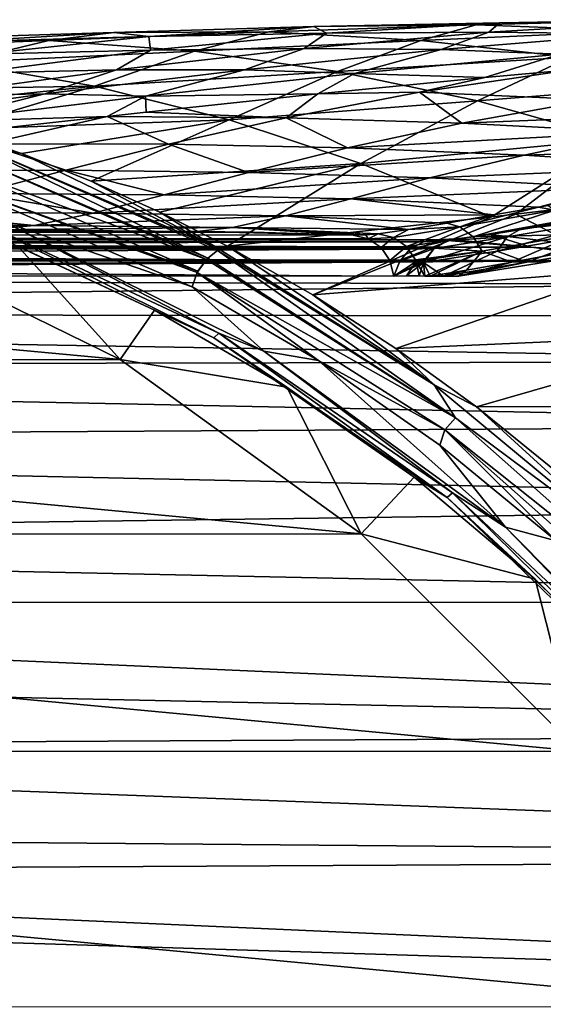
# Model space of a CAD drawing. Header units: metres. Extents: x -237 to 25, y -25 to 25.
# Tile 120 of 165: x -195.51 to -191.92, y 9.98 to 16.74. Entities that reach past the tile are written whole.
import ezdxf

# ---------------------------------------------------------------- set-up
doc = ezdxf.new("R2010")
doc.units = ezdxf.units.M
doc.layers.add('solid_10481232', color=7, linetype='CONTINUOUS')

msp = doc.modelspace()

# ---------------------------------------------------------------- linework, layer by layer
at = {"layer": 'solid_10481232'}
for points in [[(-193.80011, 16.65798, 198.783524), (-192.37619, 16.707193, 196.971085), (-193.490692, 16.694538, 196.175034)], [(-193.80011, 16.65798, 198.783524), (-192.754715, 16.600523, 199.581146), (-192.37619, 16.707193, 196.971085)], [(-193.490692, 16.694538, 196.175034), (-192.214478, 16.720776, 194.465271), (-193.403229, 16.650267, 193.686554)], [(-193.490692, 16.694538, 196.175034), (-192.37619, 16.707193, 196.971085), (-192.214478, 16.720776, 194.465271)], [(-193.403229, 16.650267, 193.686554), (-192.214478, 16.720776, 194.465271), (-192.289017, 16.657698, 192.097534)], [(-192.754715, 16.600523, 199.581146), (-191.284058, 16.666403, 197.80159), (-192.37619, 16.707193, 196.971085)], [(-192.37619, 16.707193, 196.971085), (-191.048508, 16.742373, 195.28688), (-192.214478, 16.720776, 194.465271)], [(-192.37619, 16.707193, 196.971085), (-191.284058, 16.666403, 197.80159), (-191.048508, 16.742373, 195.28688)], [(-192.289017, 16.657698, 192.097534), (-191.04483, 16.729769, 192.896835), (-191.290985, 16.645279, 190.662323)], [(-192.214478, 16.720776, 194.465271), (-191.04483, 16.729769, 192.896835), (-192.289017, 16.657698, 192.097534)], [(-192.214478, 16.720776, 194.465271), (-191.048508, 16.742373, 195.28688), (-191.04483, 16.729769, 192.896835)], [(-196.323044, 16.607683, 199.965454), (-194.86351, 16.655394, 198.012833), (-195.941025, 16.591192, 197.271774)], [(-196.323044, 16.607683, 199.965454), (-195.309906, 16.599947, 200.710724), (-194.86351, 16.655394, 198.012833)], [(-195.941025, 16.591192, 197.271774), (-194.86351, 16.655394, 198.012833), (-194.623795, 16.626816, 195.415756)], [(-195.309906, 16.599947, 200.710724), (-193.80011, 16.65798, 198.783524), (-194.86351, 16.655394, 198.012833)], [(-195.309906, 16.599947, 200.710724), (-194.310272, 16.525522, 201.474335), (-193.80011, 16.65798, 198.783524)], [(-194.86351, 16.655394, 198.012833), (-193.490692, 16.694538, 196.175034), (-194.623795, 16.626816, 195.415756)], [(-194.86351, 16.655394, 198.012833), (-193.80011, 16.65798, 198.783524), (-193.490692, 16.694538, 196.175034)], [(-194.623795, 16.626816, 195.415756), (-193.490692, 16.694538, 196.175034), (-193.403229, 16.650267, 193.686554)], [(-194.623795, 16.626816, 195.415756), (-193.403229, 16.650267, 193.686554), (-194.611404, 16.533628, 192.952576)], [(-194.611404, 16.533628, 192.952576), (-193.403229, 16.650267, 193.686554), (-193.556519, 16.545197, 191.3479)], [(-194.310272, 16.525522, 201.474335), (-192.754715, 16.600523, 199.581146), (-193.80011, 16.65798, 198.783524)], [(-193.556519, 16.545197, 191.3479), (-192.289017, 16.657698, 192.097534), (-192.616943, 16.537224, 189.895523)], [(-193.403229, 16.650267, 193.686554), (-192.289017, 16.657698, 192.097534), (-193.556519, 16.545197, 191.3479)], [(-192.754715, 16.600523, 199.581146), (-191.731247, 16.48591, 200.403015), (-191.284058, 16.666403, 197.80159)], [(-192.289017, 16.657698, 192.097534), (-191.290985, 16.645279, 190.662323), (-192.616943, 16.537224, 189.895523)], [(-192.616943, 16.537224, 189.895523), (-191.290985, 16.645279, 190.662323), (-191.802322, 16.505896, 188.609802)], [(-196.323044, 16.607683, 199.965454), (-196.894745, 16.538307, 202.739212), (-195.309906, 16.599947, 200.710724)], [(-195.309906, 16.599947, 200.710724), (-196.894745, 16.538307, 202.739212), (-195.939041, 16.447733, 203.467316)], [(-195.941025, 16.591192, 197.271774), (-194.623795, 16.626816, 195.415756), (-195.771942, 16.506304, 194.69545)], [(-195.309906, 16.599947, 200.710724), (-195.939041, 16.447733, 203.467316), (-194.310272, 16.525522, 201.474335)], [(-195.771942, 16.506304, 194.69545), (-194.623795, 16.626816, 195.415756), (-194.611404, 16.533628, 192.952576)], [(-194.310272, 16.525522, 201.474335), (-193.328186, 16.386908, 202.25325), (-192.754715, 16.600523, 199.581146)], [(-193.328186, 16.386908, 202.25325), (-191.731247, 16.48591, 200.403015), (-192.754715, 16.600523, 199.581146)], [(-194.310272, 16.525522, 201.474335), (-195.939041, 16.447733, 203.467316), (-194.996567, 16.285929, 204.200714)], [(-195.835938, 16.375311, 192.26503), (-194.611404, 16.533628, 192.952576), (-194.844452, 16.397192, 190.649323)], [(-195.771942, 16.506304, 194.69545), (-194.611404, 16.533628, 192.952576), (-195.835938, 16.375311, 192.26503)], [(-194.310272, 16.525522, 201.474335), (-194.996567, 16.285929, 204.200714), (-193.328186, 16.386908, 202.25325)], [(-194.844452, 16.397192, 190.649323), (-193.556519, 16.545197, 191.3479), (-193.966751, 16.398022, 189.183807)], [(-194.611404, 16.533628, 192.952576), (-193.556519, 16.545197, 191.3479), (-194.844452, 16.397192, 190.649323)], [(-193.556519, 16.545197, 191.3479), (-192.616943, 16.537224, 189.895523), (-193.966751, 16.398022, 189.183807)], [(-193.966751, 16.398022, 189.183807), (-192.616943, 16.537224, 189.895523), (-193.212082, 16.373529, 187.883591)], [(-192.616943, 16.537224, 189.895523), (-191.802322, 16.505896, 188.609802), (-193.212082, 16.373529, 187.883591)], [(-193.212082, 16.373529, 187.883591), (-191.802322, 16.505896, 188.609802), (-192.315903, 16.346272, 186.8983)], [(-191.802322, 16.505896, 188.609802), (-191.731247, 16.398403, 187.190201), (-192.315903, 16.346272, 186.8983)], [(-194.996567, 16.285929, 204.200714), (-195.939041, 16.447733, 203.467316), (-196.963608, 16.254013, 206.009552)], [(-193.328186, 16.386908, 202.25325), (-192.367645, 16.186068, 203.044464), (-191.731247, 16.48591, 200.403015)], [(-192.367645, 16.186068, 203.044464), (-190.733612, 16.31624, 201.246368), (-191.731247, 16.48591, 200.403015)], [(-196.150177, 16.219254, 190.003296), (-194.844452, 16.397192, 190.649323), (-195.337875, 16.233637, 188.528412)], [(-195.835938, 16.375311, 192.26503), (-194.844452, 16.397192, 190.649323), (-196.150177, 16.219254, 190.003296)], [(-195.337875, 16.233637, 188.528412), (-193.966751, 16.398022, 189.183807), (-194.645782, 16.218147, 187.217056)], [(-194.844452, 16.397192, 190.649323), (-193.966751, 16.398022, 189.183807), (-195.337875, 16.233637, 188.528412)], [(-193.328186, 16.386908, 202.25325), (-194.996567, 16.285929, 204.200714), (-194.071503, 16.054554, 204.936188)], [(-193.966751, 16.398022, 189.183807), (-193.212082, 16.373529, 187.883591), (-194.645782, 16.218147, 187.217056)], [(-194.645782, 16.218147, 187.217056), (-193.212082, 16.373529, 187.883591), (-193.463867, 16.233404, 186.359253)], [(-193.328186, 16.386908, 202.25325), (-194.071503, 16.054554, 204.936188), (-192.367645, 16.186068, 203.044464)], [(-193.212082, 16.373529, 187.883591), (-192.315903, 16.346272, 186.8983), (-193.463867, 16.233404, 186.359253)], [(-191.581207, 16.192719, 185.089081), (-192.765625, 16.244284, 186.074615), (-191.731247, 16.398403, 187.190201)], [(-192.315903, 16.346272, 186.8983), (-191.731247, 16.398403, 187.190201), (-192.765625, 16.244284, 186.074615)], [(-193.463867, 16.233404, 186.359253), (-192.315903, 16.346272, 186.8983), (-192.765625, 16.244284, 186.074615)], [(-192.367645, 16.186068, 203.044464), (-191.432495, 15.922347, 203.844864), (-190.733612, 16.31624, 201.246368)], [(-194.996567, 16.285929, 204.200714), (-196.963608, 16.254013, 206.009552), (-196.470215, 16.13328, 206.384766)], [(-196.727432, 16.041471, 187.93158), (-195.337875, 16.233637, 188.528412), (-196.100937, 16.041424, 186.611725)], [(-196.150177, 16.219254, 190.003296), (-195.337875, 16.233637, 188.528412), (-196.727432, 16.041471, 187.93158)], [(-194.996567, 16.285929, 204.200714), (-196.470215, 16.13328, 206.384766), (-195.981201, 15.989306, 206.757187)], [(-195.337875, 16.233637, 188.528412), (-194.645782, 16.218147, 187.217056), (-196.100937, 16.041424, 186.611725)], [(-194.071503, 16.054554, 204.936188), (-194.996567, 16.285929, 204.200714), (-195.981201, 15.989306, 206.757187)], [(-194.645782, 16.218147, 187.217056), (-193.463867, 16.233404, 186.359253), (-194.641998, 16.107357, 185.851425)], [(-194.641998, 16.107357, 185.851425), (-193.463867, 16.233404, 186.359253), (-193.680618, 16.069416, 184.848984)], [(-192.475189, 16.032251, 183.933289), (-193.680618, 16.069416, 184.848984), (-192.765625, 16.244284, 186.074615)], [(-193.463867, 16.233404, 186.359253), (-192.765625, 16.244284, 186.074615), (-193.680618, 16.069416, 184.848984)], [(-191.581207, 16.192719, 185.089081), (-192.475189, 16.032251, 183.933289), (-192.765625, 16.244284, 186.074615)], [(-196.100937, 16.041424, 186.611725), (-194.645782, 16.218147, 187.217056), (-194.909042, 16.07795, 185.742477)], [(-194.645782, 16.218147, 187.217056), (-194.641998, 16.107357, 185.851425), (-194.909042, 16.07795, 185.742477)], [(-192.367645, 16.186068, 203.044464), (-194.071503, 16.054554, 204.936188), (-193.167801, 15.754065, 205.670624)], [(-192.367645, 16.186068, 203.044464), (-193.167801, 15.754065, 205.670624), (-191.432495, 15.922347, 203.844864)], [(-190.432297, 16.114002, 184.109894), (-192.475189, 16.032251, 183.933289), (-191.581207, 16.192719, 185.089081)], [(-194.909042, 16.07795, 185.742477), (-194.641998, 16.107357, 185.851425), (-193.680618, 16.069416, 184.848984)], [(-190.432297, 16.114002, 184.109894), (-191.29451, 15.969858, 183.017822), (-192.475189, 16.032251, 183.933289)], [(-196.100937, 16.041424, 186.611725), (-194.909042, 16.07795, 185.742477), (-195.86235, 15.97227, 185.372665)], [(-194.071503, 16.054554, 204.936188), (-195.981201, 15.989306, 206.757187), (-195.497269, 15.822309, 207.126282)], [(-195.86235, 15.97227, 185.372665), (-194.909042, 16.07795, 185.742477), (-195.733047, 15.888727, 184.375275)], [(-195.733047, 15.888727, 184.375275), (-194.909042, 16.07795, 185.742477), (-194.487885, 15.886912, 183.541977)], [(-194.071503, 16.054554, 204.936188), (-195.497269, 15.822309, 207.126282), (-195.019104, 15.632534, 207.491501)], [(-193.167801, 15.754065, 205.670624), (-194.071503, 16.054554, 204.936188), (-195.019104, 15.632534, 207.491501)], [(-194.909042, 16.07795, 185.742477), (-193.680618, 16.069416, 184.848984), (-194.487885, 15.886912, 183.541977)], [(-193.259781, 15.861248, 182.699875), (-194.487885, 15.886912, 183.541977), (-193.680618, 16.069416, 184.848984)], [(-192.475189, 16.032251, 183.933289), (-193.259781, 15.861248, 182.699875), (-193.680618, 16.069416, 184.848984)], [(-191.29451, 15.969858, 183.017822), (-193.259781, 15.861248, 182.699875), (-192.475189, 16.032251, 183.933289)], [(-195.880829, 15.912453, 206.95784), (-195.497269, 15.822309, 207.126282), (-195.981201, 15.989306, 206.757187)], [(-191.29451, 15.969858, 183.017822), (-192.047272, 15.812922, 181.852219), (-193.259781, 15.861248, 182.699875)], [(-190.116486, 15.875772, 182.120255), (-192.047272, 15.812922, 181.852219), (-191.29451, 15.969858, 183.017822)], [(-195.952011, 15.849281, 207.024094), (-194.217972, 15.104852, 208.331039), (-195.880829, 15.912453, 206.95784)], [(-195.880829, 15.912453, 206.95784), (-194.139832, 15.165344, 208.269699), (-195.497269, 15.822309, 207.126282)], [(-194.152451, 15.158071, 208.281387), (-194.139832, 15.165344, 208.269699), (-195.880829, 15.912453, 206.95784)], [(-194.217972, 15.104852, 208.331039), (-194.152451, 15.158071, 208.281387), (-195.880829, 15.912453, 206.95784)], [(-191.432495, 15.922347, 203.844864), (-193.167801, 15.754065, 205.670624), (-192.269791, 15.388, 206.381775)], [(-192.103607, 15.407389, 206.21608), (-191.432495, 15.922347, 203.844864), (-192.269791, 15.388, 206.381775)], [(-192.103607, 15.407389, 206.21608), (-190.821533, 15.561047, 204.943359), (-191.432495, 15.922347, 203.844864)], [(-196.453522, 15.706981, 182.924988), (-195.733047, 15.888727, 184.375275), (-195.192719, 15.709394, 182.167831)], [(-196.010178, 15.755662, 207.060135), (-194.226089, 15.0964, 208.33577), (-195.952011, 15.849281, 207.024094)], [(-194.226089, 15.0964, 208.33577), (-194.217972, 15.104852, 208.331039), (-195.952011, 15.849281, 207.024094)], [(-195.733047, 15.888727, 184.375275), (-194.487885, 15.886912, 183.541977), (-195.192719, 15.709394, 182.167831)], [(-193.938629, 15.692528, 181.405197), (-195.192719, 15.709394, 182.167831), (-194.487885, 15.886912, 183.541977)], [(-193.259781, 15.861248, 182.699875), (-193.938629, 15.692528, 181.405197), (-194.487885, 15.886912, 183.541977)], [(-192.047272, 15.812922, 181.852219), (-193.938629, 15.692528, 181.405197), (-193.259781, 15.861248, 182.699875)], [(-190.116486, 15.875772, 182.120255), (-190.83223, 15.733213, 181.013626), (-192.047272, 15.812922, 181.852219)], [(-194.139832, 15.165344, 208.269699), (-195.019104, 15.632534, 207.491501), (-195.497269, 15.822309, 207.126282)], [(-192.047272, 15.812922, 181.852219), (-192.692856, 15.655996, 180.630783), (-193.938629, 15.692528, 181.405197)], [(-190.83223, 15.733213, 181.013626), (-192.692856, 15.655996, 180.630783), (-192.047272, 15.812922, 181.852219)], [(-196.453522, 15.706981, 182.924988), (-195.192719, 15.709394, 182.167831), (-195.802231, 15.549558, 180.740463)], [(-196.040878, 15.644003, 207.064926), (-194.286026, 15.01582, 208.359329), (-196.010178, 15.755662, 207.060135)], [(-196.010178, 15.755662, 207.060135), (-194.286026, 15.01582, 208.359329), (-194.226089, 15.0964, 208.33577)], [(-194.517899, 15.539067, 180.065216), (-195.802231, 15.549558, 180.740463), (-195.192719, 15.709394, 182.167831)], [(-193.938629, 15.692528, 181.405197), (-194.517899, 15.539067, 180.065216), (-195.192719, 15.709394, 182.167831)], [(-193.167801, 15.754065, 205.670624), (-195.019104, 15.632534, 207.491501), (-194.547379, 15.420258, 207.852371)], [(-193.167801, 15.754065, 205.670624), (-194.547379, 15.420258, 207.852371), (-194.082764, 15.185791, 208.208344)], [(-192.692856, 15.655996, 180.630783), (-194.517899, 15.539067, 180.065216), (-193.938629, 15.692528, 181.405197)], [(-192.269791, 15.388, 206.381775), (-193.167801, 15.754065, 205.670624), (-194.082764, 15.185791, 208.208344)], [(-190.83223, 15.733213, 181.013626), (-191.440674, 15.588505, 179.855942), (-192.692856, 15.655996, 180.630783)], [(-196.040878, 15.644003, 207.064926), (-194.291336, 15.006624, 208.360168), (-194.286026, 15.01582, 208.359329)], [(-196.040878, 15.644003, 207.064926), (-194.325531, 14.906588, 208.357544), (-194.291336, 15.006624, 208.360168)], [(-195.612534, 15.352636, 207.387711), (-194.325531, 14.906588, 208.357544), (-196.040878, 15.644003, 207.064926)], [(-194.139832, 15.165344, 208.269699), (-194.547379, 15.420258, 207.852371), (-195.019104, 15.632534, 207.491501)], [(-192.692856, 15.655996, 180.630783), (-193.236633, 15.512112, 179.370743), (-194.517899, 15.539067, 180.065216)], [(-191.440674, 15.588505, 179.855942), (-193.236633, 15.512112, 179.370743), (-192.692856, 15.655996, 180.630783)], [(-191.440674, 15.588505, 179.855942), (-191.94783, 15.454823, 178.666794), (-193.236633, 15.512112, 179.370743)], [(-191.363419, 15.022797, 206.885361), (-190.821533, 15.561047, 204.943359), (-192.103607, 15.407389, 206.21608)], [(-191.882355, 15.465986, 178.776428), (-191.94783, 15.454823, 178.666794), (-191.440674, 15.588505, 179.855942)], [(-195.005371, 15.413826, 178.695007), (-196.324722, 15.420062, 179.273102), (-195.802231, 15.549558, 180.740463)], [(-194.517899, 15.539067, 180.065216), (-195.005371, 15.413826, 178.695007), (-195.802231, 15.549558, 180.740463)], [(-193.236633, 15.512112, 179.370743), (-195.005371, 15.413826, 178.695007), (-194.517899, 15.539067, 180.065216)], [(-193.236633, 15.512112, 179.370743), (-193.685913, 15.394298, 178.088287), (-195.005371, 15.413826, 178.695007)], [(-192.254059, 15.401373, 178.105515), (-193.685913, 15.394298, 178.088287), (-193.236633, 15.512112, 179.370743)], [(-191.94783, 15.454823, 178.666794), (-192.254059, 15.401373, 178.105515), (-193.236633, 15.512112, 179.370743)], [(-195.409714, 15.329518, 177.308228), (-196.769119, 15.333385, 177.777908), (-196.324722, 15.420062, 179.273102)], [(-195.005371, 15.413826, 178.695007), (-195.409714, 15.329518, 177.308228), (-196.324722, 15.420062, 179.273102)], [(-194.139832, 15.165344, 208.269699), (-194.082764, 15.185791, 208.208344), (-194.547379, 15.420258, 207.852371)], [(-192.488647, 15.318737, 177.342072), (-192.254059, 15.401373, 178.105515), (-191.94783, 15.454823, 178.666794)], [(-191.83696, 15.434948, 178.658295), (-192.488647, 15.318737, 177.342072), (-191.94783, 15.454823, 178.666794)], [(-192.396942, 15.251273, 177.30925), (-192.488647, 15.318737, 177.342072), (-191.83696, 15.434948, 178.658295)], [(-191.750214, 15.367595, 178.613846), (-192.396942, 15.251273, 177.30925), (-191.83696, 15.434948, 178.658295)], [(-192.066406, 15.305832, 177.324203), (-191.338943, 15.426631, 178.699951), (-191.950256, 15.320437, 177.326355)], [(-191.427155, 15.373739, 178.76091), (-191.338943, 15.426631, 178.699951), (-192.066406, 15.305832, 177.324203)], [(-191.338943, 15.426631, 178.699951), (-191.728073, 15.357851, 177.800125), (-191.950256, 15.320437, 177.326355)], [(-191.83696, 15.434948, 178.658295), (-191.94783, 15.454823, 178.666794), (-191.882355, 15.465986, 178.776428)], [(-194.177383, 14.556663, 208.531998), (-195.856735, 15.390269, 207.220642), (-195.887024, 15.355106, 207.243683)], [(-195.887024, 15.355106, 207.243683), (-195.521637, 15.186845, 207.581635), (-194.583084, 14.747883, 208.288879)], [(-194.177383, 14.556663, 208.531998), (-195.887024, 15.355106, 207.243683), (-194.583084, 14.747883, 208.288879)], [(-195.856735, 15.390269, 207.220642), (-194.143173, 14.589998, 208.511902), (-195.612534, 15.352636, 207.387711)], [(-194.177383, 14.556663, 208.531998), (-194.143173, 14.589998, 208.511902), (-195.856735, 15.390269, 207.220642)], [(-195.612534, 15.352636, 207.387711), (-193.832565, 14.466677, 208.729019), (-194.325531, 14.906588, 208.357544)], [(-194.143173, 14.589998, 208.511902), (-193.832565, 14.466677, 208.729019), (-195.612534, 15.352636, 207.387711)], [(-193.685913, 15.394298, 178.088287), (-195.409714, 15.329518, 177.308228), (-195.005371, 15.413826, 178.695007)], [(-193.685913, 15.394298, 178.088287), (-194.04892, 15.315327, 176.798004), (-195.409714, 15.329518, 177.308228)], [(-193.497192, 14.852933, 208.659836), (-192.269791, 15.388, 206.381775), (-194.082764, 15.185791, 208.208344)], [(-192.841507, 15.300534, 176.690079), (-194.04892, 15.315327, 176.798004), (-193.685913, 15.394298, 178.088287)], [(-192.254059, 15.401373, 178.105515), (-192.577301, 15.344624, 177.403076), (-193.685913, 15.394298, 178.088287)], [(-192.577301, 15.344624, 177.403076), (-192.841507, 15.300534, 176.690079), (-193.685913, 15.394298, 178.088287)], [(-193.497192, 14.852933, 208.659836), (-192.103607, 15.407389, 206.21608), (-192.269791, 15.388, 206.381775)], [(-193.497192, 14.852933, 208.659836), (-191.363419, 15.022797, 206.885361), (-192.103607, 15.407389, 206.21608)], [(-192.488647, 15.318737, 177.342072), (-192.577301, 15.344624, 177.403076), (-192.254059, 15.401373, 178.105515)], [(-191.750214, 15.367595, 178.613846), (-191.691132, 15.267969, 178.588928), (-192.396942, 15.251273, 177.30925)], [(-191.728073, 15.357851, 177.800125), (-192.279617, 15.266372, 176.455856), (-191.950256, 15.320437, 177.326355)], [(-190.790176, 15.092519, 175.992233), (-192.279617, 15.266372, 176.455856), (-191.728073, 15.357851, 177.800125)], [(-191.427155, 15.373739, 178.76091), (-192.231293, 15.153185, 177.405899), (-191.490814, 15.27882, 178.810638)], [(-192.162201, 15.250207, 177.369186), (-192.231293, 15.153185, 177.405899), (-191.427155, 15.373739, 178.76091)], [(-192.162201, 15.250207, 177.369186), (-191.427155, 15.373739, 178.76091), (-192.066406, 15.305832, 177.324203)], [(-194.82785, 15.290779, 175.65506), (-215.632248, 15.2915, 91.431496), (-216.846191, 15.301118, 91.734169)], [(-195.743744, 15.298463, 175.925797), (-194.82785, 15.290779, 175.65506), (-216.846191, 15.301118, 91.734169)], [(-193.906525, 15.282477, 175.394119), (-214.480591, 15.274851, 91.144356), (-215.632248, 15.2915, 91.431496)], [(-194.293274, 15.287073, 175.497589), (-193.906525, 15.282477, 175.394119), (-215.632248, 15.2915, 91.431496)], [(-194.82785, 15.290779, 175.65506), (-194.293274, 15.287073, 175.497589), (-215.632248, 15.2915, 91.431496)], [(-195.409714, 15.329518, 177.308228), (-195.743744, 15.298463, 175.925797), (-196.769119, 15.333385, 177.777908)], [(-194.04892, 15.315327, 176.798004), (-195.743744, 15.298463, 175.925797), (-195.409714, 15.329518, 177.308228)], [(-194.04892, 15.315327, 176.798004), (-194.293274, 15.287073, 175.497589), (-195.743744, 15.298463, 175.925797)], [(-195.743744, 15.298463, 175.925797), (-194.293274, 15.287073, 175.497589), (-194.82785, 15.290779, 175.65506)], [(-194.04892, 15.315327, 176.798004), (-193.219193, 15.262293, 175.287842), (-194.293274, 15.287073, 175.497589)], [(-194.293274, 15.287073, 175.497589), (-193.219193, 15.262293, 175.287842), (-193.906525, 15.282477, 175.394119)], [(-193.13295, 15.264551, 175.633163), (-193.219193, 15.262293, 175.287842), (-194.04892, 15.315327, 176.798004)], [(-193.048477, 15.271819, 175.97142), (-193.13295, 15.264551, 175.633163), (-194.04892, 15.315327, 176.798004)], [(-192.841507, 15.300534, 176.690079), (-193.048477, 15.271819, 175.97142), (-194.04892, 15.315327, 176.798004)], [(-192.944458, 15.247395, 175.946167), (-193.048477, 15.271819, 175.97142), (-192.841507, 15.300534, 176.690079)], [(-192.488647, 15.318737, 177.342072), (-192.944458, 15.247395, 175.946167), (-192.841507, 15.300534, 176.690079)], [(-192.855026, 15.185424, 175.925629), (-192.944458, 15.247395, 175.946167), (-192.488647, 15.318737, 177.342072)], [(-192.396942, 15.251273, 177.30925), (-192.855026, 15.185424, 175.925629), (-192.488647, 15.318737, 177.342072)], [(-192.488647, 15.318737, 177.342072), (-192.841507, 15.300534, 176.690079), (-192.577301, 15.344624, 177.403076)], [(-192.567917, 15.22685, 175.851486), (-192.066406, 15.305832, 177.324203), (-192.460114, 15.240888, 175.824173)], [(-192.162201, 15.250207, 177.369186), (-192.066406, 15.305832, 177.324203), (-192.567917, 15.22685, 175.851486)], [(-192.066406, 15.305832, 177.324203), (-192.279617, 15.266372, 176.455856), (-192.460114, 15.240888, 175.824173)], [(-191.950256, 15.320437, 177.326355), (-192.279617, 15.266372, 176.455856), (-192.23851, 15.272799, 176.580048)], [(-192.066406, 15.305832, 177.324203), (-192.23851, 15.272799, 176.580048), (-192.279617, 15.266372, 176.455856)], [(-192.066406, 15.305832, 177.324203), (-191.950256, 15.320437, 177.326355), (-192.23851, 15.272799, 176.580048)], [(-193.906525, 15.282477, 175.394119), (-193.219193, 15.262293, 175.287842), (-214.480591, 15.274851, 91.144356)], [(-210.104507, 15.264179, 107.567215), (-214.480591, 15.274851, 91.144356), (-193.219193, 15.262293, 175.287842)], [(-210.104507, 15.264179, 107.567215), (-193.219193, 15.262293, 175.287842), (-210.090286, 15.264183, 107.624908)], [(-193.116196, 15.237898, 175.261154), (-210.090286, 15.264183, 107.624908), (-193.219193, 15.262293, 175.287842)], [(-210.035553, 15.256379, 107.611259), (-210.090286, 15.264183, 107.624908), (-193.116196, 15.237898, 175.261154)], [(-209.98381, 15.238318, 107.598358), (-210.035553, 15.256379, 107.611259), (-193.116196, 15.237898, 175.261154)], [(-209.98381, 15.238318, 107.598358), (-193.116196, 15.237898, 175.261154), (-193.02858, 15.177101, 175.238129)], [(-209.895996, 15.175747, 107.576462), (-209.98381, 15.238318, 107.598358), (-193.02858, 15.177101, 175.238129)], [(-191.997757, 15.180218, 175.063339), (-209.798782, 15.210223, 105.001785), (-209.774872, 15.222602, 105.794342)], [(-191.997757, 15.180218, 175.063339), (-209.774872, 15.222602, 105.794342), (-209.685135, 15.229548, 106.582596)], [(-192.738083, 15.217108, 175.159302), (-209.607254, 15.218987, 107.504471), (-209.699127, 15.169471, 107.527374)], [(-192.831375, 15.166263, 175.183762), (-192.738083, 15.217108, 175.159302), (-209.699127, 15.169471, 107.527374)], [(-209.685135, 15.229548, 106.582596), (-209.502014, 15.232029, 107.478226), (-192.633163, 15.230122, 175.132156)], [(-191.997757, 15.180218, 175.063339), (-209.685135, 15.229548, 106.582596), (-192.633163, 15.230122, 175.132156)], [(-192.633163, 15.230122, 175.132156), (-209.502014, 15.232029, 107.478226), (-209.607254, 15.218987, 107.504471)], [(-192.738083, 15.217108, 175.159302), (-192.633163, 15.230122, 175.132156), (-209.607254, 15.218987, 107.504471)], [(-205.910049, 14.404044, 201.506287), (-194.820923, 14.407455, 209.862549), (-204.135757, 15.276853, 202.843292)], [(-204.135757, 15.276853, 202.843292), (-194.820923, 14.407455, 209.862549), (-196.596252, 15.279433, 208.524734)], [(-196.596252, 15.279433, 208.524734), (-194.820923, 14.407455, 209.862549), (-195.521637, 15.186845, 207.581635)], [(-193.13295, 15.264551, 175.633163), (-193.116196, 15.237898, 175.261154), (-193.219193, 15.262293, 175.287842)], [(-193.048477, 15.271819, 175.97142), (-193.116196, 15.237898, 175.261154), (-193.13295, 15.264551, 175.633163)], [(-192.944458, 15.247395, 175.946167), (-193.116196, 15.237898, 175.261154), (-193.048477, 15.271819, 175.97142)], [(-192.944458, 15.247395, 175.946167), (-193.02858, 15.177101, 175.238129), (-193.116196, 15.237898, 175.261154)], [(-192.855026, 15.185424, 175.925629), (-193.02858, 15.177101, 175.238129), (-192.944458, 15.247395, 175.946167)], [(-192.396942, 15.251273, 177.30925), (-192.335709, 15.151485, 177.291138), (-192.855026, 15.185424, 175.925629)], [(-192.567917, 15.22685, 175.851486), (-192.738083, 15.217108, 175.159302), (-192.831375, 15.166263, 175.183762)], [(-192.664108, 15.171966, 175.877075), (-192.567917, 15.22685, 175.851486), (-192.831375, 15.166263, 175.183762)], [(-192.567917, 15.22685, 175.851486), (-192.633163, 15.230122, 175.132156), (-192.738083, 15.217108, 175.159302)], [(-192.162201, 15.250207, 177.369186), (-192.737946, 15.074586, 175.898499), (-192.231293, 15.153185, 177.405899)], [(-192.664108, 15.171966, 175.877075), (-192.737946, 15.074586, 175.898499), (-192.162201, 15.250207, 177.369186)], [(-192.664108, 15.171966, 175.877075), (-192.162201, 15.250207, 177.369186), (-192.567917, 15.22685, 175.851486)], [(-192.567917, 15.22685, 175.851486), (-192.460114, 15.240888, 175.824173), (-192.633163, 15.230122, 175.132156)], [(-192.54567, 15.233192, 175.481827), (-192.633163, 15.230122, 175.132156), (-192.460114, 15.240888, 175.824173)], [(-191.997757, 15.180218, 175.063339), (-192.633163, 15.230122, 175.132156), (-192.54567, 15.233192, 175.481827)], [(-192.54567, 15.233192, 175.481827), (-192.460114, 15.240888, 175.824173), (-192.279617, 15.266372, 176.455856)], [(-191.997757, 15.180218, 175.063339), (-192.54567, 15.233192, 175.481827), (-192.279617, 15.266372, 176.455856)], [(-192.396942, 15.251273, 177.30925), (-191.691132, 15.267969, 178.588928), (-192.335709, 15.151485, 177.291138)], [(-192.335709, 15.151485, 177.291138), (-191.691132, 15.267969, 178.588928), (-192.130661, 15.07698, 177.710419)], [(-190.790176, 15.092519, 175.992233), (-191.997757, 15.180218, 175.063339), (-192.279617, 15.266372, 176.455856)], [(-191.490814, 15.27882, 178.810638), (-192.231293, 15.153185, 177.405899), (-192.027145, 15.078094, 177.924454)], [(-191.691132, 15.267969, 178.588928), (-191.760254, 15.144825, 178.42955), (-192.130661, 15.07698, 177.710419)], [(-191.490814, 15.27882, 178.810638), (-192.027145, 15.078094, 177.924454), (-191.244095, 15.207537, 179.242599)], [(-209.895996, 15.175747, 107.576462), (-193.02858, 15.177101, 175.238129), (-192.967941, 15.088058, 175.221817)], [(-209.837311, 15.087862, 107.561829), (-209.895996, 15.175747, 107.576462), (-192.967941, 15.088058, 175.221817)], [(-191.997757, 15.180218, 175.063339), (-209.756958, 15.190698, 104.214455), (-209.798782, 15.210223, 105.001785)], [(-192.831375, 15.166263, 175.183762), (-209.699127, 15.169471, 107.527374), (-209.769989, 15.087102, 107.545044)], [(-192.900864, 15.084302, 175.202316), (-192.831375, 15.166263, 175.183762), (-209.769989, 15.087102, 107.545044)], [(-191.997757, 15.180218, 175.063339), (-209.480545, 15.117143, 102.670746), (-209.756958, 15.190698, 104.214455)], [(-191.286148, 15.087332, 174.857132), (-209.480545, 15.117143, 102.670746), (-191.997757, 15.180218, 175.063339)], [(-194.820923, 14.407455, 209.862549), (-194.583084, 14.747883, 208.288879), (-195.521637, 15.186845, 207.581635)], [(-192.517807, 14.007181, 209.624863), (-194.152451, 15.158071, 208.281387), (-194.217972, 15.104852, 208.331039)], [(-192.663513, 14.233769, 209.403625), (-194.139832, 15.165344, 208.269699), (-194.152451, 15.158071, 208.281387)], [(-192.517807, 14.007181, 209.624863), (-192.663513, 14.233769, 209.403625), (-194.152451, 15.158071, 208.281387)], [(-192.663513, 14.233769, 209.403625), (-194.082764, 15.185791, 208.208344), (-194.139832, 15.165344, 208.269699)], [(-192.663513, 14.233769, 209.403625), (-193.497192, 14.852933, 208.659836), (-194.082764, 15.185791, 208.208344)], [(-192.855026, 15.185424, 175.925629), (-192.967941, 15.088058, 175.221817), (-193.02858, 15.177101, 175.238129)], [(-192.793167, 15.094111, 175.912735), (-192.967941, 15.088058, 175.221817), (-192.855026, 15.185424, 175.925629)], [(-192.664108, 15.171966, 175.877075), (-192.831375, 15.166263, 175.183762), (-192.900864, 15.084302, 175.202316)], [(-192.729477, 15.091159, 175.895859), (-192.664108, 15.171966, 175.877075), (-192.900864, 15.084302, 175.202316)], [(-192.793167, 15.094111, 175.912735), (-192.855026, 15.185424, 175.925629), (-192.335709, 15.151485, 177.291138)], [(-192.793167, 15.094111, 175.912735), (-192.335709, 15.151485, 177.291138), (-192.787598, 15.080521, 175.911697)], [(-192.727875, 14.981798, 176.054108), (-192.787598, 15.080521, 175.911697), (-192.335709, 15.151485, 177.291138)], [(-192.729477, 15.091159, 175.895859), (-192.737946, 15.074586, 175.898499), (-192.664108, 15.171966, 175.877075)], [(-192.231293, 15.153185, 177.405899), (-192.737946, 15.074586, 175.898499), (-192.601028, 14.981245, 176.498947)], [(-192.727875, 14.981798, 176.054108), (-192.335709, 15.151485, 177.291138), (-192.691101, 14.981932, 176.196823)], [(-192.335709, 15.151485, 177.291138), (-192.441544, 15.022796, 176.964554), (-192.691101, 14.981932, 176.196823)], [(-192.231293, 15.153185, 177.405899), (-192.601028, 14.981245, 176.498947), (-192.027145, 15.078094, 177.924454)], [(-192.335709, 15.151485, 177.291138), (-192.130661, 15.07698, 177.710419), (-192.441544, 15.022796, 176.964554)], [(-191.244095, 15.207537, 179.242599), (-192.027145, 15.078094, 177.924454), (-191.871613, 15.08154, 178.22789)], [(-190.790176, 15.092519, 175.992233), (-191.286148, 15.087332, 174.857132), (-191.997757, 15.180218, 175.063339)], [(-209.837311, 15.087862, 107.561829), (-192.967941, 15.088058, 175.221817), (-192.942093, 14.981731, 175.214325)], [(-209.812057, 14.982082, 107.555527), (-209.837311, 15.087862, 107.561829), (-192.942093, 14.981731, 175.214325)], [(-192.900864, 15.084302, 175.202316), (-209.769989, 15.087102, 107.545044), (-209.812057, 14.982082, 107.555527)], [(-192.900864, 15.084302, 175.202316), (-209.812057, 14.982082, 107.555527), (-192.942093, 14.981731, 175.214325)], [(-191.286148, 15.087332, 174.857132), (-208.971878, 14.97258, 101.223328), (-209.480545, 15.117143, 102.670746)], [(-190.463409, 14.926099, 174.586578), (-208.971878, 14.97258, 101.223328), (-191.286148, 15.087332, 174.857132)], [(-194.291336, 15.006624, 208.360168), (-194.226089, 15.0964, 208.33577), (-194.286026, 15.01582, 208.359329)], [(-192.517807, 14.007181, 209.624863), (-194.226089, 15.0964, 208.33577), (-194.291336, 15.006624, 208.360168)], [(-192.517807, 14.007181, 209.624863), (-194.217972, 15.104852, 208.331039), (-194.226089, 15.0964, 208.33577)], [(-192.793167, 15.094111, 175.912735), (-192.787598, 15.080521, 175.911697), (-192.967941, 15.088058, 175.221817)], [(-192.787598, 15.080521, 175.911697), (-192.942093, 14.981731, 175.214325), (-192.967941, 15.088058, 175.221817)], [(-192.729477, 15.091159, 175.895859), (-192.900864, 15.084302, 175.202316), (-192.942093, 14.981731, 175.214325)], [(-192.729477, 15.091159, 175.895859), (-192.942093, 14.981731, 175.214325), (-192.737946, 15.074586, 175.898499)], [(-192.497086, 14.979998, 176.810699), (-192.130661, 15.07698, 177.710419), (-191.871613, 15.08154, 178.22789)], [(-192.027145, 15.078094, 177.924454), (-192.497086, 14.979998, 176.810699), (-191.871613, 15.08154, 178.22789)], [(-191.871613, 15.08154, 178.22789), (-192.130661, 15.07698, 177.710419), (-191.760254, 15.144825, 178.42955)], [(-193.497192, 14.852933, 208.659836), (-192.926941, 14.484777, 209.100189), (-191.363419, 15.022797, 206.885361)], [(-192.85498, 14.982278, 175.561523), (-192.942093, 14.981731, 175.214325), (-192.787598, 15.080521, 175.911697)], [(-192.85498, 14.982278, 175.561523), (-192.737946, 15.074586, 175.898499), (-192.942093, 14.981731, 175.214325)], [(-192.926941, 14.484777, 209.100189), (-190.630051, 14.584579, 207.528656), (-191.363419, 15.022797, 206.885361)], [(-192.85498, 14.982278, 175.561523), (-192.787598, 15.080521, 175.911697), (-192.767563, 14.982067, 175.909042)], [(-192.85498, 14.982278, 175.561523), (-192.767563, 14.982067, 175.909042), (-192.737946, 15.074586, 175.898499)], [(-192.727875, 14.981798, 176.054108), (-192.767563, 14.982067, 175.909042), (-192.787598, 15.080521, 175.911697)], [(-192.737946, 15.074586, 175.898499), (-192.767563, 14.982067, 175.909042), (-192.727875, 14.981798, 176.054108)], [(-192.737946, 15.074586, 175.898499), (-192.727875, 14.981798, 176.054108), (-192.691101, 14.981932, 176.196823)], [(-192.737946, 15.074586, 175.898499), (-192.691101, 14.981932, 176.196823), (-192.601028, 14.981245, 176.498947)], [(-192.601028, 14.981245, 176.498947), (-192.691101, 14.981932, 176.196823), (-192.441544, 15.022796, 176.964554)], [(-192.027145, 15.078094, 177.924454), (-192.601028, 14.981245, 176.498947), (-192.597595, 14.981213, 176.509811)], [(-192.601028, 14.981245, 176.498947), (-192.441544, 15.022796, 176.964554), (-192.597595, 14.981213, 176.509811)], [(-192.027145, 15.078094, 177.924454), (-192.597595, 14.981213, 176.509811), (-192.497086, 14.979998, 176.810699)], [(-192.597595, 14.981213, 176.509811), (-192.441544, 15.022796, 176.964554), (-192.497086, 14.979998, 176.810699)], [(-192.497086, 14.979998, 176.810699), (-192.441544, 15.022796, 176.964554), (-192.130661, 15.07698, 177.710419)], [(-190.463409, 14.926099, 174.586578), (-208.261078, 14.727835, 99.901627), (-208.971878, 14.97258, 101.223328)], [(-193.458221, 14.401818, 209.011108), (-194.291336, 15.006624, 208.360168), (-194.325531, 14.906588, 208.357544)], [(-192.591995, 13.92446, 209.641068), (-192.517807, 14.007181, 209.624863), (-194.291336, 15.006624, 208.360168)], [(-193.458221, 14.401818, 209.011108), (-192.591995, 13.92446, 209.641068), (-194.291336, 15.006624, 208.360168)], [(-189.623108, 14.705845, 174.363525), (-208.261078, 14.727835, 99.901627), (-190.463409, 14.926099, 174.586578)], [(-193.832565, 14.466677, 208.729019), (-193.458221, 14.401818, 209.011108), (-194.325531, 14.906588, 208.357544)], [(-192.663513, 14.233769, 209.403625), (-192.926941, 14.484777, 209.100189), (-193.497192, 14.852933, 208.659836)], [(-194.820923, 14.407455, 209.862549), (-193.674896, 14.218201, 208.973267), (-194.583084, 14.747883, 208.288879)], [(-194.177383, 14.556663, 208.531998), (-194.583084, 14.747883, 208.288879), (-193.674896, 14.218201, 208.973267)], [(-188.682648, 14.394694, 174.151016), (-207.38446, 14.360498, 98.732857), (-208.261078, 14.727835, 99.901627)], [(-188.682648, 14.394694, 174.151016), (-208.261078, 14.727835, 99.901627), (-189.623108, 14.705845, 174.363525)], [(-192.575897, 13.461692, 209.738831), (-194.143173, 14.589998, 208.511902), (-194.177383, 14.556663, 208.531998)], [(-194.177383, 14.556663, 208.531998), (-193.674896, 14.218201, 208.973267), (-192.802643, 13.601053, 209.630554)], [(-192.575897, 13.461692, 209.738831), (-194.177383, 14.556663, 208.531998), (-192.802643, 13.601053, 209.630554)], [(-194.143173, 14.589998, 208.511902), (-192.538025, 13.492521, 209.721497), (-193.832565, 14.466677, 208.729019)], [(-192.575897, 13.461692, 209.738831), (-192.538025, 13.492521, 209.721497), (-194.143173, 14.589998, 208.511902)], [(-192.926941, 14.484777, 209.100189), (-192.373474, 14.083067, 209.528397), (-190.630051, 14.584579, 207.528656)], [(-192.373474, 14.083067, 209.528397), (-189.925232, 14.089966, 208.161728), (-190.630051, 14.584579, 207.528656)], [(-192.663513, 14.233769, 209.403625), (-192.373474, 14.083067, 209.528397), (-192.926941, 14.484777, 209.100189)], [(-205.910049, 14.404044, 201.506287), (-193.16597, 13.21148, 211.109665), (-194.820923, 14.407455, 209.862549)], [(-194.820923, 14.407455, 209.862549), (-193.16597, 13.21148, 211.109665), (-193.674896, 14.218201, 208.973267)], [(-193.832565, 14.466677, 208.729019), (-192.174484, 13.256611, 209.9785), (-193.458221, 14.401818, 209.011108)], [(-192.538025, 13.492521, 209.721497), (-192.174484, 13.256611, 209.9785), (-193.832565, 14.466677, 208.729019)], [(-207.563873, 13.207611, 200.260056), (-193.16597, 13.21148, 211.109665), (-205.910049, 14.404044, 201.506287)], [(-187.626938, 13.956915, 173.897034), (-207.38446, 14.360498, 98.732857), (-188.682648, 14.394694, 174.151016)], [(-187.626938, 13.956915, 173.897034), (-206.36705, 13.847188, 97.72374), (-207.38446, 14.360498, 98.732857)], [(-193.458221, 14.401818, 209.011108), (-192.624832, 13.820658, 209.63913), (-192.591995, 13.92446, 209.641068)], [(-192.174484, 13.256611, 209.9785), (-192.624832, 13.820658, 209.63913), (-193.458221, 14.401818, 209.011108)], [(-193.16597, 13.21148, 211.109665), (-192.802643, 13.601053, 209.630554), (-193.674896, 14.218201, 208.973267)], [(-192.663513, 14.233769, 209.403625), (-191.278122, 13.083651, 210.447617), (-192.373474, 14.083067, 209.528397)], [(-192.517807, 14.007181, 209.624863), (-191.278122, 13.083651, 210.447617), (-192.663513, 14.233769, 209.403625)], [(-192.373474, 14.083067, 209.528397), (-191.838226, 13.648989, 209.943359), (-189.925232, 14.089966, 208.161728)], [(-191.278122, 13.083651, 210.447617), (-191.838226, 13.648989, 209.943359), (-192.373474, 14.083067, 209.528397)], [(-192.591995, 13.92446, 209.641068), (-190.951721, 12.620985, 210.805008), (-192.517807, 14.007181, 209.624863)], [(-192.517807, 14.007181, 209.624863), (-190.951721, 12.620985, 210.805008), (-191.278122, 13.083651, 210.447617)], [(-186.563934, 13.412023, 173.623367), (-206.36705, 13.847188, 97.72374), (-187.626938, 13.956915, 173.897034)], [(-192.624832, 13.820658, 209.63913), (-191.825821, 13.163485, 210.241241), (-192.591995, 13.92446, 209.641068)], [(-192.591995, 13.92446, 209.641068), (-191.035095, 12.546338, 210.814301), (-190.951721, 12.620985, 210.805008)], [(-191.825821, 13.163485, 210.241241), (-191.035095, 12.546338, 210.814301), (-192.591995, 13.92446, 209.641068)], [(-186.563934, 13.412023, 173.623367), (-205.234207, 13.158427, 96.882172), (-206.36705, 13.847188, 97.72374)], [(-192.174484, 13.256611, 209.9785), (-191.825821, 13.163485, 210.241241), (-192.624832, 13.820658, 209.63913)], [(-193.16597, 13.21148, 211.109665), (-191.97168, 12.900234, 210.256744), (-192.802643, 13.601053, 209.630554)], [(-192.575897, 13.461692, 209.738831), (-192.802643, 13.601053, 209.630554), (-191.97168, 12.900234, 210.256744)], [(-191.115158, 12.092483, 210.839584), (-192.538025, 13.492521, 209.721497), (-192.575897, 13.461692, 209.738831)], [(-192.575897, 13.461692, 209.738831), (-191.97168, 12.900234, 210.256744), (-191.187119, 12.120052, 210.847961)], [(-191.115158, 12.092483, 210.839584), (-192.575897, 13.461692, 209.738831), (-191.187119, 12.120052, 210.847961)], [(-192.538025, 13.492521, 209.721497), (-191.073944, 12.120179, 210.824768), (-192.174484, 13.256611, 209.9785)], [(-191.115158, 12.092483, 210.839584), (-191.073944, 12.120179, 210.824768), (-192.538025, 13.492521, 209.721497)], [(-185.480484, 12.73876, 173.353058), (-205.234207, 13.158427, 96.882172), (-186.563934, 13.412023, 173.623367)], [(-192.174484, 13.256611, 209.9785), (-190.677444, 11.749511, 211.106644), (-191.825821, 13.163485, 210.241241)], [(-191.073944, 12.120179, 210.824768), (-190.677444, 11.749511, 211.106644), (-192.174484, 13.256611, 209.9785)], [(-209.058105, 11.714384, 199.134094), (-191.671097, 11.718894, 212.236145), (-207.563873, 13.207611, 200.260056)], [(-207.563873, 13.207611, 200.260056), (-191.671097, 11.718894, 212.236145), (-193.16597, 13.21148, 211.109665)], [(-193.16597, 13.21148, 211.109665), (-191.671097, 11.718894, 212.236145), (-191.97168, 12.900234, 210.256744)], [(-185.480484, 12.73876, 173.353058), (-204.634094, 12.741214, 96.527588), (-205.234207, 13.158427, 96.882172)], [(-191.671097, 11.718894, 212.236145), (-191.187119, 12.120052, 210.847961), (-191.97168, 12.900234, 210.256744)], [(-184.297455, 11.843116, 173.059341), (-204.01738, 12.270316, 96.218491), (-204.634094, 12.741214, 96.527588)], [(-184.297455, 11.843116, 173.059341), (-204.634094, 12.741214, 96.527588), (-185.480484, 12.73876, 173.353058)], [(-184.297455, 11.843116, 173.059341), (-203.389709, 11.741474, 95.954895), (-204.01738, 12.270316, 96.218491)], [(-183.359131, 10.986454, 172.824127), (-203.389709, 11.741474, 95.954895), (-184.297455, 11.843116, 173.059341)], [(-210.357071, 9.959951, 198.155289), (-190.371872, 9.965597, 213.21521), (-209.058105, 11.714384, 199.134094)], [(-209.058105, 11.714384, 199.134094), (-190.371872, 9.965597, 213.21521), (-191.671097, 11.718894, 212.236145)], [(-183.359131, 10.986454, 172.824127), (-202.756058, 11.152634, 95.738106), (-203.389709, 11.741474, 95.954895)], [(-183.359131, 10.986454, 172.824127), (-202.488663, 10.885464, 95.66037), (-202.756058, 11.152634, 95.738106)], [(-182.445526, 9.992193, 172.596283), (-202.488663, 10.885464, 95.66037), (-183.359131, 10.986454, 172.824127)], [(-182.445526, 9.992193, 172.596283), (-202.22493, 10.609941, 95.591164), (-202.488663, 10.885464, 95.66037)], [(-182.445526, 9.992193, 172.596283), (-201.465088, 9.733183, 95.401672), (-202.22493, 10.609941, 95.591164)], [(-181.54039, 8.798214, 172.371262), (-201.465088, 9.733183, 95.401672), (-182.445526, 9.992193, 172.596283)]]:
    msp.add_3dface(points, dxfattribs=at)

doc.saveas('drawing.dxf')
